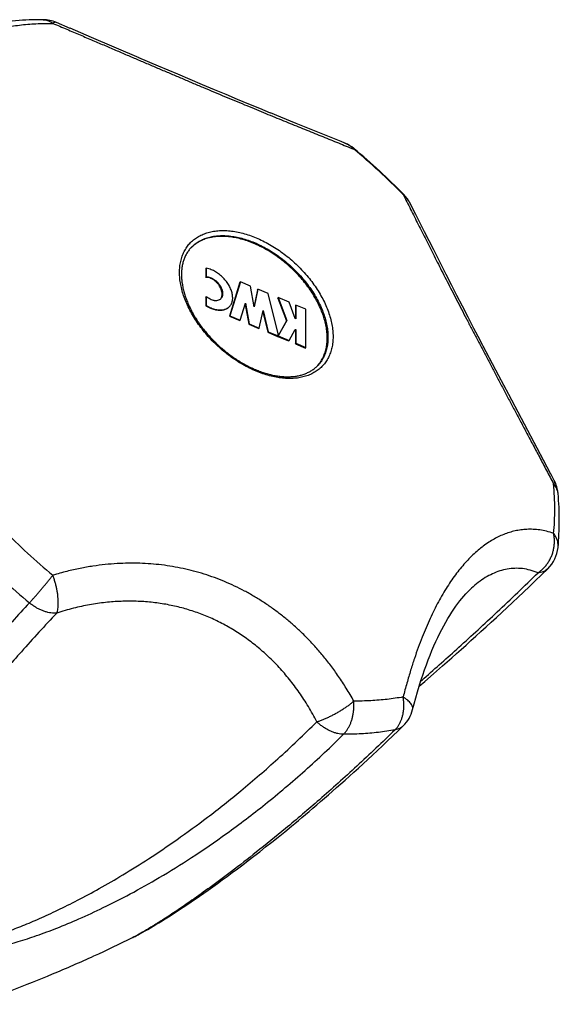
# Model space of a CAD drawing. Header units: millimetres. Extents: x 121 to 953, y -287 to 423.
# Tile 22 of 24: x 670 to 701, y 144 to 201. Entities that reach past the tile are written whole.
import ezdxf

# ---------------------------------------------------------------- set-up
doc = ezdxf.new("R2010")
doc.units = ezdxf.units.MM
doc.header["$LTSCALE"] = 30.734
doc.layers.get('0').update_dxf_attribs({"linetype": 'CONTINUOUS'})

msp = doc.modelspace()

# ---------------------------------------------------------------- linework, layer by layer
at = {"color": 7, "linetype": 'CONTINUOUS'}
for p, q in [((672.472, 200.121), (671.668, 200.462)), ((673.698, 199.599), (672.469, 200.122)), ((676.45, 198.422), (673.695, 199.6)), ((677.584, 197.938), (676.448, 198.423)), ((678.689, 197.468), (677.582, 197.939)), ((679.409, 197.163), (678.687, 197.469)), ((680.117, 196.865), (679.407, 197.164)), ((680.81, 196.574), (680.115, 196.866)), ((681.489, 196.29), (680.808, 196.575)), ((682.154, 196.013), (681.487, 196.291)), ((682.804, 195.744), (682.152, 196.014)), ((683.439, 195.483), (682.802, 195.745)), ((684.058, 195.229), (683.437, 195.484)), ((684.66, 194.984), (684.056, 195.23)), ((685.532, 194.63), (684.659, 194.984)), ((688.142, 193.576), (685.53, 194.631)), ((688.359, 193.487), (688.14, 193.576)), ((688.896, 193.161), (688.879, 193.176)), ((691.764, 190.524), (691.748, 190.54)), ((692.461, 189.356), (692.119, 190.03)), ((692.958, 188.37), (692.46, 189.358)), ((693.492, 187.313), (692.958, 188.371)), ((693.917, 186.475), (693.491, 187.314)), ((680.31, 186.238), (680.337, 186.266)), ((680.31, 186.238), (680.31, 185.728)), ((680.337, 186.266), (680.337, 185.757)), ((694.212, 185.895), (693.916, 186.476)), ((680.31, 185.728), (680.337, 185.757)), ((694.516, 185.301), (694.211, 185.897)), ((682.284, 185.444), (681.675, 183.484)), ((682.31, 185.473), (681.701, 183.513)), ((682.284, 185.444), (682.31, 185.473)), ((682.893, 185.229), (682.31, 185.473)), ((683.112, 184.031), (682.893, 185.229)), ((683.304, 185.018), (683.102, 184.081)), ((683.33, 185.047), (683.112, 184.031)), ((683.304, 185.018), (683.33, 185.047)), ((683.913, 184.803), (683.33, 185.047)), ((694.829, 184.691), (694.515, 185.302)), ((680.31, 184.595), (680.337, 184.624)), ((680.31, 184.595), (680.31, 184.086)), ((680.337, 184.624), (680.337, 184.114)), ((684.492, 182.458), (683.913, 184.803)), ((684.469, 184.531), (684.496, 184.559)), ((684.469, 184.531), (684.98, 183.21)), ((685.124, 184.297), (684.496, 184.559)), ((684.496, 184.559), (685.006, 183.239)), ((695.151, 184.066), (694.828, 184.692)), ((680.31, 184.086), (680.337, 184.114)), ((682.3, 183.263), (682.603, 184.236)), ((682.583, 184.172), (682.794, 183.017)), ((682.603, 184.236), (682.82, 183.045)), ((683.403, 182.802), (683.62, 183.811)), ((683.62, 183.811), (683.923, 182.585)), ((685.488, 183.354), (685.124, 184.297)), ((685.49, 184.104), (685.516, 184.133)), ((685.49, 184.104), (685.49, 183.354)), ((686.099, 183.89), (685.516, 184.133)), ((685.516, 184.133), (685.516, 183.342)), ((686.099, 181.675), (686.099, 183.89)), ((695.482, 183.428), (695.15, 184.068)), ((681.675, 183.484), (681.701, 183.513)), ((681.675, 183.484), (682.274, 183.234)), ((681.701, 183.513), (682.3, 183.263)), ((682.274, 183.234), (682.3, 183.263)), ((683.605, 183.739), (683.896, 182.556)), ((685.006, 183.239), (684.496, 182.345)), ((684.98, 183.21), (685.006, 183.239)), ((685.516, 183.342), (685.488, 183.354)), ((695.822, 182.776), (695.481, 183.43)), ((682.794, 183.017), (682.82, 183.045)), ((682.794, 183.017), (683.377, 182.773)), ((682.82, 183.045), (683.403, 182.802)), ((683.377, 182.773), (683.403, 182.802)), ((684.98, 183.21), (684.492, 182.355)), ((685.124, 182.083), (685.488, 182.721)), ((685.47, 182.689), (685.49, 182.681)), ((685.488, 182.721), (685.516, 182.71)), ((685.49, 182.681), (685.516, 182.71)), ((685.49, 182.681), (685.49, 181.89)), ((685.516, 182.71), (685.516, 181.919)), ((696.17, 182.11), (695.821, 182.778)), ((683.896, 182.556), (683.923, 182.585)), ((683.896, 182.556), (684.465, 182.318)), ((683.923, 182.585), (684.492, 182.347)), ((684.465, 182.318), (684.492, 182.347)), ((684.469, 182.316), (684.496, 182.345)), ((684.469, 182.316), (685.097, 182.054)), ((684.492, 182.347), (684.492, 182.458)), ((684.496, 182.345), (685.124, 182.083)), ((685.097, 182.054), (685.124, 182.083)), ((696.526, 181.43), (696.169, 182.112)), ((685.49, 181.89), (685.516, 181.919)), ((685.49, 181.89), (686.073, 181.647)), ((685.516, 181.919), (686.099, 181.675)), ((686.073, 181.647), (686.099, 181.675)), ((696.89, 180.738), (696.525, 181.433)), ((697.263, 180.034), (696.889, 180.741)), ((697.834, 178.954), (697.261, 180.036)), ((699.849, 175.161), (697.833, 178.957)), ((700.268, 174.367), (699.847, 175.163)), ((700.463, 173.995), (700.267, 174.369)), ((700.072, 168.873), (700.089, 168.89)), ((694.001, 163.275), (694.536, 163.746)), ((692.97, 162.376), (693.48, 162.819)), ((693.48, 162.819), (694.001, 163.275)), ((692.653, 162.103), (692.97, 162.376)), ((691.728, 159.811), (691.731, 159.814)), ((684.496, 153.389), (684.874, 153.695)), ((684.874, 153.695), (685.263, 154.013)), ((683.774, 152.814), (684.13, 153.096)), ((684.13, 153.096), (684.496, 153.389)), ((683.091, 152.281), (683.428, 152.542)), ((683.428, 152.542), (683.774, 152.814)), ((682.447, 151.788), (682.764, 152.03)), ((682.764, 152.03), (683.091, 152.281)), ((681.837, 151.331), (682.137, 151.555)), ((682.137, 151.555), (682.447, 151.788)), ((680.981, 150.705), (681.259, 150.906)), ((681.259, 150.906), (681.544, 151.115)), ((681.544, 151.115), (681.837, 151.331)), ((680.19, 150.143), (680.447, 150.324)), ((680.447, 150.324), (680.711, 150.511)), ((680.711, 150.511), (680.981, 150.705)), ((679.456, 149.637), (679.695, 149.8)), ((679.695, 149.8), (679.939, 149.968)), ((679.939, 149.968), (680.19, 150.143)), ((678.566, 149.045), (678.779, 149.184)), ((678.779, 149.184), (678.998, 149.329)), ((678.998, 149.329), (679.224, 149.48)), ((679.224, 149.48), (679.456, 149.637)), ((677.602, 148.436), (677.781, 148.546)), ((677.781, 148.546), (677.967, 148.663)), ((677.967, 148.663), (678.16, 148.784)), ((678.16, 148.784), (678.36, 148.912)), ((678.36, 148.912), (678.566, 149.045)), ((676.667, 147.89), (676.807, 147.968)), ((676.807, 147.968), (676.953, 148.051)), ((676.953, 148.051), (677.105, 148.139)), ((677.105, 148.139), (677.264, 148.233)), ((677.264, 148.233), (677.429, 148.332)), ((677.429, 148.332), (677.602, 148.436)), ((676.073, 147.577), (676.101, 147.591)), ((676.073, 147.577), (676.076, 147.578))]:
    msp.add_line(p, q, dxfattribs=at)
for points in [[(694.536, 163.746), (694.808, 163.987), (695.083, 164.232), (695.363, 164.482), (695.647, 164.737), (695.934, 164.996), (696.226, 165.26), (696.521, 165.529), (696.821, 165.803), (697.124, 166.081), (697.43, 166.364), (697.739, 166.652), (698.053, 166.944), (698.369, 167.242), (698.692, 167.547), (699.024, 167.863), (699.368, 168.192), (699.728, 168.54), (700.089, 168.89)], [(692.275, 160.752), (692.362, 161.085), (692.458, 161.435), (692.555, 161.776), (692.655, 162.108), (692.756, 162.43), (692.858, 162.744), (692.963, 163.048), (693.068, 163.343), (693.175, 163.629), (693.283, 163.906), (693.393, 164.175), (693.503, 164.434), (693.615, 164.685), (693.728, 164.927), (693.841, 165.161), (693.955, 165.386), (694.07, 165.602), (694.185, 165.809), (694.301, 166.008), (694.417, 166.199), (694.533, 166.382), (694.649, 166.556), (694.766, 166.722), (694.882, 166.881), (694.999, 167.032), (695.116, 167.175), (695.232, 167.311), (695.348, 167.439), (695.464, 167.559), (695.497, 167.593)], [(692.275, 160.752), (692.361, 161.082), (692.457, 161.433), (692.555, 161.774), (692.653, 162.103)], [(685.263, 154.013), (685.462, 154.178), (685.665, 154.346), (685.87, 154.517), (686.079, 154.692), (686.291, 154.871), (686.507, 155.054), (686.726, 155.241), (686.949, 155.433), (687.176, 155.629), (687.407, 155.829), (687.641, 156.034), (687.88, 156.244), (688.123, 156.459), (688.371, 156.68), (688.623, 156.906), (688.879, 157.137), (689.141, 157.375), (689.408, 157.619), (689.68, 157.87), (689.957, 158.127), (690.24, 158.391), (690.529, 158.663), (690.824, 158.942), (691.125, 159.229), (691.432, 159.525), (691.731, 159.814)], [(676.101, 147.591), (676.159, 147.62), (676.218, 147.65), (676.279, 147.681), (676.34, 147.713), (676.403, 147.746), (676.467, 147.78), (676.532, 147.816), (676.667, 147.89)]]:
    msp.add_lwpolyline(points, dxfattribs=at)
for centre, radius, start, end in [((670.89, 198.619), 2, 67.0953, 89.6332), ((687.602, 191.636), 2, 50.3298, 67.755), ((664.275, 163.512), 38.539, 44.5333, 50.2937), ((690.337, 189.122), 2, 27.0196, 44.4959), ((680.851, 186.053), 1.967, 135.6689, 136.6821), ((680.929, 184.728), 0.342, 304.5357, 317.4525), ((685.318, 181.952), 1.968, 318.2886, 319.2268), ((698.693, 173.064), 2, 5.1441, 27.738), ((698.693, 170.322), 2, 314.2568, 354.4405), ((698.694, 170.322), 1.999, 314.2567, 315.9624), ((690.337, 161.248), 2, 314.1758, 345.6387)]:
    msp.add_arc(centre, radius, start, end, dxfattribs=at)
at = {"color": 9, "linetype": 'CONTINUOUS'}
for centre, radius, start, end in [((687.725, 192.024), 1.6, 44.0398, 44.935), ((664.58, 163.844), 38.056, 44.4985, 50.3277), ((690.711, 189.276), 1.602, 49.8699, 50.7836), ((684.355, 172.324), 16.14, 0.0362, 5.2124), ((686.131, 172.316), 14.364, 354.4788, 0.0734), ((695.761, 197.81), 38.056, 224.4985, 230.3277), ((695.467, 197.49), 39.715, 224.497, 230.3293)]:
    msp.add_arc(centre, radius, start, end, dxfattribs=at)
at = {"color": 7, "linetype": 'CONTINUOUS'}
for points, knots in [([(670.903, 200.619), (670.635, 200.621), (670.105, 200.613), (669.318, 200.566), (668.55, 200.483), (668.045, 200.404), (667.796, 200.359)], [0, 0, 0, 0, 0.257019, 0.509353, 0.756993, 1, 1, 1, 1]), ([(687.336, 182.226), (687.336, 182.335), (687.324, 182.559), (687.275, 182.899), (687.194, 183.247), (687.082, 183.601), (686.94, 183.957), (686.769, 184.314), (686.569, 184.669), (686.343, 185.018), (686.093, 185.36), (685.82, 185.691), (685.526, 186.01), (685.213, 186.313), (684.885, 186.599), (684.542, 186.865), (684.189, 187.109), (683.828, 187.33), (683.46, 187.526), (683.09, 187.695), (682.72, 187.836), (682.352, 187.948), (681.99, 188.03), (681.637, 188.082), (681.294, 188.103), (680.964, 188.092), (680.65, 188.05), (680.355, 187.978), (680.08, 187.874), (679.827, 187.741), (679.616, 187.591), (679.494, 187.479), (679.444, 187.428)], [0, 0, 0, 0, 0.029507, 0.060275, 0.092313, 0.12559, 0.160044, 0.195586, 0.232102, 0.269459, 0.307507, 0.346086, 0.385024, 0.424144, 0.463266, 0.502209, 0.540798, 0.57886, 0.616234, 0.652771, 0.688336, 0.722816, 0.75612, 0.788185, 0.818982, 0.848517, 0.876839, 0.904042, 0.930268, 0.955709, 0.980597, 1, 1, 1, 1]), ([(679.443, 187.428), (679.421, 187.404), (679.353, 187.326), (679.249, 187.185), (679.143, 186.998), (679.056, 186.799), (678.988, 186.588), (678.94, 186.366), (678.912, 186.133), (678.906, 185.975), (678.906, 185.894)], [0, 0, 0, 0, 0.059527, 0.186716, 0.315071, 0.445281, 0.578167, 0.714549, 0.854935, 1, 1, 1, 1]), ([(681.694, 184.058), (681.703, 184.069), (681.732, 184.103), (681.794, 184.193), (681.853, 184.348), (681.875, 184.557), (681.849, 184.785), (681.777, 185.022), (681.662, 185.26), (681.508, 185.491), (681.321, 185.706), (681.108, 185.897), (680.876, 186.056), (680.621, 186.187), (680.436, 186.246), (680.337, 186.266)], [0, 0, 0, 0, 0.013899, 0.04489, 0.109131, 0.178633, 0.254782, 0.337684, 0.426576, 0.519942, 0.615881, 0.712231, 0.8068, 0.897572, 1, 1, 1, 1]), ([(678.906, 185.894), (678.906, 185.811), (678.912, 185.641), (678.942, 185.384), (678.99, 185.121), (679.057, 184.852), (679.143, 184.58), (679.247, 184.304), (679.369, 184.027), (679.509, 183.75), (679.666, 183.474), (679.839, 183.201), (680.027, 182.931), (680.231, 182.667), (680.447, 182.409), (680.677, 182.158), (680.918, 181.916), (681.169, 181.685), (681.43, 181.464), (681.698, 181.256), (681.974, 181.06), (682.254, 180.879), (682.539, 180.713), (682.826, 180.563), (683.115, 180.428), (683.403, 180.311), (683.69, 180.211), (683.974, 180.129), (684.254, 180.065), (684.528, 180.02), (684.796, 179.993), (685.056, 179.984), (685.307, 179.994), (685.548, 180.023), (685.778, 180.07), (685.997, 180.136), (686.203, 180.22), (686.395, 180.323), (686.573, 180.444), (686.709, 180.561), (686.785, 180.638), (686.81, 180.666)], [0, 0, 0, 0, 0.022357, 0.045517, 0.069466, 0.094227, 0.119796, 0.146137, 0.173236, 0.201004, 0.229415, 0.258382, 0.28784, 0.317707, 0.347893, 0.378319, 0.408886, 0.439506, 0.470089, 0.500538, 0.530764, 0.560682, 0.590196, 0.619246, 0.647731, 0.675605, 0.70279, 0.72924, 0.754923, 0.779785, 0.803855, 0.827088, 0.84954, 0.871227, 0.892216, 0.912593, 0.932436, 0.95188, 0.97101, 0.98997, 1, 1, 1, 1]), ([(681.197, 184.524), (681.201, 184.531), (681.223, 184.569), (681.25, 184.65), (681.262, 184.769), (681.248, 184.898), (681.211, 185.032), (681.149, 185.167), (681.068, 185.296), (680.969, 185.415), (680.856, 185.521), (680.734, 185.608), (680.607, 185.675), (680.479, 185.717), (680.379, 185.73), (680.324, 185.729), (680.31, 185.728)], [0, 0, 0, 0, 0.013292, 0.076808, 0.145632, 0.220545, 0.301266, 0.386834, 0.475704, 0.566052, 0.655902, 0.743318, 0.826618, 0.904489, 0.976321, 1, 1, 1, 1]), ([(680.337, 185.757), (680.35, 185.758), (680.405, 185.759), (680.505, 185.745), (680.633, 185.703), (680.76, 185.637), (680.883, 185.55), (680.995, 185.444), (681.094, 185.325), (681.176, 185.195), (681.237, 185.061), (681.275, 184.927), (681.289, 184.798), (681.277, 184.678), (681.241, 184.576), (681.202, 184.519), (681.181, 184.496)], [0, 0, 0, 0, 0.022751, 0.091768, 0.166586, 0.246622, 0.330612, 0.41694, 0.503747, 0.589134, 0.671349, 0.748906, 0.820883, 0.887009, 0.948035, 1, 1, 1, 1]), ([(681.123, 184.446), (681.113, 184.439), (681.072, 184.414), (680.991, 184.385), (680.897, 184.376), (680.818, 184.382), (680.733, 184.398), (680.624, 184.433), (680.497, 184.5), (680.402, 184.567), (680.35, 184.612), (680.337, 184.624)], [0, 0, 0, 0, 0.041324, 0.164306, 0.296328, 0.366753, 0.440239, 0.596047, 0.762719, 0.937625, 1, 1, 1, 1]), ([(681.668, 184.03), (681.656, 184.017), (681.623, 183.984), (681.561, 183.935), (681.449, 183.872), (681.286, 183.822), (681.069, 183.811), (680.836, 183.848), (680.576, 183.935), (680.403, 184.027), (680.31, 184.086)], [0, 0, 0, 0, 0.034238, 0.097083, 0.161099, 0.295338, 0.441608, 0.601782, 0.775279, 1, 1, 1, 1]), ([(680.337, 184.114), (680.429, 184.055), (680.602, 183.963), (680.862, 183.876), (681.095, 183.84), (681.312, 183.851), (681.475, 183.9), (681.587, 183.964), (681.649, 184.012), (681.683, 184.046), (681.694, 184.058)], [0, 0, 0, 0, 0.224721, 0.398218, 0.558392, 0.704662, 0.838901, 0.902917, 0.965762, 1, 1, 1, 1]), ([(686.809, 180.666), (686.855, 180.719), (686.954, 180.848), (687.086, 181.07), (687.198, 181.332), (687.278, 181.614), (687.326, 181.914), (687.336, 182.121), (687.336, 182.226)], [0, 0, 0, 0, 0.124984, 0.289917, 0.458479, 0.632222, 0.812411, 1, 1, 1, 1]), ([(700.684, 170.128), (700.708, 170.38), (700.745, 170.889), (700.763, 171.662), (700.745, 172.449), (700.709, 172.978), (700.685, 173.244)], [0, 0, 0, 0, 0.242988, 0.490642, 0.742992, 1, 1, 1, 1]), ([(666.828, 143.722), (667.592, 143.984), (669.141, 144.543), (671.482, 145.474), (673.805, 146.487), (675.336, 147.213), (676.073, 147.577)], [0, 0, 0, 0, 0.241683, 0.492761, 0.754034, 1, 1, 1, 1])]:
    msp.add_open_spline(points, degree=3, knots=knots, dxfattribs=at)
at = {"color": 9, "linetype": 'CONTINUOUS'}
for points, knots in [([(668.617, 200.173), (668.922, 200.228), (669.544, 200.32), (670.495, 200.398), (671.14, 200.412), (671.466, 200.41)], [0, 0, 0, 0, 0.32474, 0.657969, 1, 1, 1, 1]), ([(670.903, 200.619), (670.924, 200.619), (670.989, 200.616), (671.098, 200.598), (671.226, 200.556), (671.351, 200.493), (671.429, 200.44), (671.466, 200.41)], [0, 0, 0, 0, 0.105396, 0.319646, 0.538509, 0.764617, 1, 1, 1, 1]), ([(671.668, 200.462), (671.664, 200.463), (671.643, 200.471), (671.597, 200.473), (671.532, 200.451), (671.489, 200.426), (671.466, 200.41)], [0, 0, 0, 0, 0.058474, 0.313217, 0.619598, 1, 1, 1, 1]), ([(671.466, 200.41), (671.737, 200.296), (672.264, 200.073), (673.037, 199.744), (673.776, 199.428), (674.486, 199.125), (675.171, 198.832), (675.837, 198.547), (676.487, 198.269), (677.126, 197.996), (677.756, 197.727), (678.379, 197.462), (678.995, 197.201), (679.606, 196.942), (680.211, 196.687), (680.809, 196.436), (681.398, 196.189), (681.977, 195.948), (682.544, 195.712), (683.099, 195.483), (683.639, 195.26), (684.166, 195.044), (684.679, 194.834), (685.179, 194.631), (685.668, 194.432), (686.146, 194.239), (686.615, 194.05), (687.077, 193.863), (687.534, 193.679), (687.986, 193.497), (688.433, 193.316), (688.728, 193.196), (688.875, 193.136)], [0, 0, 0, 0, 0.046628, 0.091095, 0.133605, 0.174418, 0.213828, 0.25211, 0.289524, 0.326296, 0.362551, 0.398402, 0.433896, 0.46906, 0.503871, 0.53826, 0.572147, 0.605432, 0.638015, 0.669833, 0.700829, 0.730995, 0.760359, 0.788957, 0.816865, 0.844153, 0.870937, 0.897328, 0.92341, 0.949237, 0.974796, 1, 1, 1, 1]), ([(688.359, 193.487), (688.376, 193.48), (688.451, 193.448), (688.58, 193.379), (688.729, 193.273), (688.818, 193.193), (688.857, 193.154)], [0, 0, 0, 0, 0.092228, 0.406576, 0.722578, 1, 1, 1, 1]), ([(688.878, 193.175), (688.88, 193.173), (688.885, 193.157), (688.878, 193.145), (688.875, 193.136)], [0, 0, 0, 0, 0.273583, 1, 1, 1, 1]), ([(691.763, 190.523), (691.761, 190.525), (691.745, 190.529), (691.733, 190.521), (691.724, 190.517)], [0, 0, 0, 0, 0.276453, 1, 1, 1, 1]), ([(691.724, 190.517), (691.797, 190.375), (691.942, 190.089), (692.159, 189.659), (692.378, 189.225), (692.599, 188.786), (692.823, 188.342), (693.05, 187.891), (693.283, 187.432), (693.521, 186.963), (693.765, 186.482), (694.016, 185.989), (694.275, 185.483), (694.542, 184.964), (694.817, 184.432), (695.099, 183.887), (695.388, 183.331), (695.682, 182.765), (695.982, 182.192), (696.287, 181.611), (696.596, 181.025), (696.908, 180.433), (697.224, 179.835), (697.544, 179.231), (697.87, 178.618), (698.201, 177.993), (698.541, 177.355), (698.89, 176.697), (699.251, 176.017), (699.628, 175.308), (700.022, 174.562), (700.291, 174.053), (700.429, 173.791)], [0, 0, 0, 0, 0.025408, 0.050981, 0.076737, 0.102741, 0.129072, 0.155826, 0.183091, 0.210968, 0.239533, 0.268864, 0.298998, 0.329967, 0.361748, 0.3943, 0.427553, 0.461409, 0.495775, 0.530565, 0.565711, 0.601198, 0.63703, 0.673278, 0.710038, 0.747465, 0.785744, 0.825117, 0.865863, 0.908316, 0.952881, 1, 1, 1, 1]), ([(692.119, 190.031), (692.11, 190.048), (692.071, 190.12), (691.992, 190.243), (691.874, 190.383), (691.787, 190.465), (691.744, 190.501)], [0, 0, 0, 0, 0.095005, 0.408699, 0.724045, 1, 1, 1, 1]), ([(678.793, 186.016), (678.793, 186.126), (678.803, 186.341), (678.853, 186.654), (678.937, 186.949), (679.054, 187.223), (679.202, 187.473), (679.382, 187.699), (679.592, 187.897), (679.829, 188.066), (680.093, 188.205), (680.38, 188.312), (680.689, 188.388), (681.016, 188.432), (681.36, 188.443), (681.719, 188.421), (682.088, 188.367), (682.466, 188.282), (682.85, 188.165), (683.236, 188.017), (683.623, 187.841), (684.006, 187.637), (684.384, 187.406), (684.753, 187.151), (685.11, 186.873), (685.453, 186.574), (685.78, 186.257), (686.086, 185.925), (686.372, 185.579), (686.633, 185.222), (686.869, 184.857), (687.077, 184.487), (687.256, 184.115), (687.405, 183.742), (687.522, 183.373), (687.606, 183.01), (687.658, 182.655), (687.67, 182.421), (687.67, 182.306)], [0, 0, 0, 0, 0.024353, 0.047747, 0.070305, 0.09219, 0.113604, 0.134777, 0.155952, 0.177373, 0.199271, 0.221846, 0.245261, 0.269639, 0.295061, 0.321569, 0.349169, 0.377836, 0.407514, 0.438127, 0.469575, 0.501745, 0.534507, 0.567722, 0.601243, 0.634917, 0.668589, 0.702105, 0.735312, 0.768062, 0.800217, 0.831648, 0.862241, 0.891898, 0.920542, 0.948119, 0.974603, 1, 1, 1, 1]), ([(679.443, 187.428), (679.444, 187.429), (679.506, 187.497), (679.641, 187.624), (679.869, 187.786), (680.121, 187.919), (680.396, 188.023), (680.691, 188.095), (681.005, 188.137), (681.335, 188.148), (681.678, 188.127), (682.032, 188.075), (682.394, 187.993), (682.761, 187.881), (683.131, 187.74), (683.502, 187.571), (683.869, 187.375), (684.23, 187.154), (684.584, 186.91), (684.926, 186.644), (685.255, 186.358), (685.567, 186.055), (685.861, 185.736), (686.134, 185.405), (686.385, 185.063), (686.61, 184.714), (686.81, 184.359), (686.981, 184.002), (687.124, 183.646), (687.236, 183.292), (687.317, 182.944), (687.366, 182.604), (687.377, 182.38), (687.377, 182.271)], [0, 0, 0, 0, 0.000272, 0.024738, 0.04949, 0.074792, 0.100876, 0.127932, 0.156099, 0.185473, 0.216102, 0.247993, 0.281116, 0.315408, 0.350779, 0.387116, 0.424287, 0.462142, 0.500521, 0.539253, 0.578161, 0.617068, 0.655794, 0.694163, 0.732005, 0.769158, 0.805475, 0.840823, 0.875091, 0.908187, 0.940051, 0.970653, 1, 1, 1, 1]), ([(687.67, 182.306), (687.67, 182.197), (687.659, 181.981), (687.609, 181.668), (687.526, 181.373), (687.409, 181.099), (687.26, 180.849), (687.08, 180.624), (686.87, 180.426), (686.633, 180.257), (686.37, 180.118), (686.082, 180.01), (685.774, 179.934), (685.446, 179.89), (685.102, 179.879), (684.744, 179.901), (684.374, 179.955), (683.996, 180.041), (683.613, 180.157), (683.226, 180.305), (682.84, 180.481), (682.456, 180.686), (682.078, 180.916), (681.71, 181.172), (681.352, 181.45), (681.009, 181.748), (680.683, 182.065), (680.376, 182.397), (680.091, 182.743), (679.829, 183.1), (679.593, 183.465), (679.385, 183.835), (679.206, 184.208), (679.057, 184.58), (678.94, 184.949), (678.856, 185.313), (678.805, 185.667), (678.793, 185.901), (678.793, 186.016)], [0, 0, 0, 0, 0.024353, 0.047747, 0.070305, 0.09219, 0.113604, 0.134777, 0.155952, 0.177373, 0.199271, 0.221846, 0.245261, 0.269639, 0.295061, 0.321569, 0.349169, 0.377836, 0.407514, 0.438127, 0.469575, 0.501745, 0.534507, 0.567722, 0.601243, 0.634917, 0.668589, 0.702105, 0.735312, 0.768062, 0.800217, 0.831648, 0.862241, 0.891898, 0.920542, 0.948119, 0.974603, 1, 1, 1, 1]), ([(687.377, 182.271), (687.377, 182.166), (687.367, 181.959), (687.319, 181.659), (687.239, 181.377), (687.127, 181.115), (686.985, 180.876), (686.871, 180.732), (686.81, 180.666)], [0, 0, 0, 0, 0.181024, 0.354907, 0.522569, 0.685232, 0.844392, 1, 1, 1, 1]), ([(700.463, 173.995), (700.465, 173.991), (700.475, 173.971), (700.48, 173.925), (700.464, 173.859), (700.442, 173.814), (700.429, 173.791)], [0, 0, 0, 0, 0.059372, 0.313342, 0.619441, 1, 1, 1, 1]), ([(700.685, 173.244), (700.683, 173.266), (700.675, 173.331), (700.647, 173.439), (700.594, 173.563), (700.521, 173.682), (700.461, 173.755), (700.429, 173.791)], [0, 0, 0, 0, 0.107867, 0.321519, 0.539786, 0.765277, 1, 1, 1, 1]), ([(700.429, 170.934), (700.293, 170.981), (700.026, 171.061), (699.63, 171.137), (699.252, 171.173), (698.889, 171.174), (698.538, 171.143), (698.198, 171.082), (697.865, 170.994), (697.539, 170.878), (697.218, 170.736), (696.902, 170.567), (696.589, 170.37), (696.28, 170.147), (695.975, 169.896), (695.675, 169.618), (695.38, 169.313), (695.091, 168.983), (694.809, 168.627), (694.535, 168.248), (694.268, 167.846), (694.009, 167.421), (693.758, 166.973), (693.513, 166.501), (693.275, 166.004), (693.043, 165.479), (692.815, 164.922), (692.591, 164.33), (692.37, 163.696), (692.151, 163.012), (691.932, 162.269), (691.793, 161.752), (691.724, 161.482)], [0, 0, 0, 0, 0.030087, 0.057955, 0.08419, 0.109285, 0.133641, 0.157595, 0.181444, 0.205436, 0.2298, 0.254721, 0.280371, 0.306873, 0.334328, 0.362796, 0.3923, 0.422847, 0.454421, 0.487004, 0.520603, 0.555233, 0.590965, 0.627899, 0.666199, 0.706076, 0.747812, 0.791754, 0.838341, 0.888109, 0.941729, 1, 1, 1, 1]), ([(699.525, 168.656), (699.583, 168.695), (699.696, 168.78), (699.852, 168.925), (699.994, 169.087), (700.121, 169.263), (700.23, 169.453), (700.321, 169.653), (700.392, 169.861), (700.443, 170.075), (700.472, 170.292), (700.48, 170.509), (700.467, 170.724), (700.444, 170.865), (700.429, 170.934)], [0, 0, 0, 0, 0.080903, 0.162843, 0.24574, 0.329432, 0.413689, 0.498258, 0.582923, 0.667464, 0.751649, 0.835259, 0.918096, 1, 1, 1, 1]), ([(700.684, 170.128), (700.687, 170.164), (700.691, 170.248), (700.68, 170.381), (700.647, 170.525), (700.594, 170.666), (700.521, 170.804), (700.461, 170.892), (700.429, 170.934)], [0, 0, 0, 0, 0.123797, 0.290594, 0.460306, 0.634412, 0.814055, 1, 1, 1, 1]), ([(688.875, 161.244), (688.734, 161.496), (688.449, 161.979), (688.001, 162.664), (687.547, 163.292), (687.089, 163.871), (686.626, 164.407), (686.156, 164.906), (685.678, 165.372), (685.189, 165.809), (684.688, 166.219), (684.175, 166.604), (683.647, 166.964), (683.106, 167.299), (682.551, 167.61), (681.983, 167.894), (681.404, 168.152), (680.814, 168.383), (680.216, 168.586), (679.61, 168.76), (678.999, 168.907), (678.381, 169.025), (677.758, 169.115), (677.127, 169.178), (676.488, 169.212), (675.837, 169.218), (675.171, 169.194), (674.485, 169.138), (673.774, 169.048), (673.034, 168.918), (672.259, 168.744), (671.735, 168.599), (671.466, 168.518)], [0, 0, 0, 0, 0.042233, 0.082012, 0.119662, 0.155524, 0.18995, 0.223257, 0.255736, 0.287641, 0.319138, 0.350382, 0.38147, 0.412488, 0.443478, 0.474441, 0.505375, 0.536252, 0.567045, 0.597755, 0.628388, 0.658992, 0.689658, 0.720488, 0.751644, 0.783293, 0.815692, 0.849135, 0.883937, 0.920453, 0.959029, 1, 1, 1, 1]), ([(670.113, 166.921), (670.149, 166.96), (670.224, 167.041), (670.337, 167.168), (670.457, 167.303), (670.581, 167.445), (670.708, 167.594), (670.838, 167.746), (670.967, 167.901), (671.096, 168.058), (671.223, 168.213), (671.346, 168.367), (671.427, 168.468), (671.466, 168.518)], [0, 0, 0, 0, 0.075817, 0.157387, 0.243905, 0.334481, 0.428149, 0.523935, 0.620851, 0.717903, 0.814114, 0.908483, 1, 1, 1, 1]), ([(671.693, 166.334), (671.708, 166.372), (671.735, 166.454), (671.762, 166.589), (671.778, 166.74), (671.784, 166.906), (671.78, 167.086), (671.764, 167.276), (671.739, 167.476), (671.703, 167.681), (671.657, 167.891), (671.603, 168.102), (671.539, 168.312), (671.492, 168.45), (671.466, 168.518)], [0, 0, 0, 0, 0.054362, 0.115676, 0.18387, 0.258589, 0.339253, 0.425127, 0.515413, 0.609231, 0.705621, 0.803571, 0.902044, 1, 1, 1, 1]), ([(692.745, 162.394), (692.808, 162.45), (693.546, 163.099), (695.029, 164.422), (697.231, 166.448), (698.745, 167.894), (699.525, 168.656)], [0, 0, 0, 0, 0.027555, 0.31948, 0.645727, 1, 1, 1, 1]), ([(699.525, 168.656), (699.379, 168.718), (699.084, 168.82), (698.632, 168.908), (698.185, 168.927), (697.743, 168.882), (697.31, 168.774), (696.884, 168.606), (696.467, 168.381), (696.06, 168.099), (695.739, 167.828), (695.555, 167.651), (695.497, 167.593)], [0, 0, 0, 0, 0.10734, 0.209922, 0.309725, 0.408649, 0.50845, 0.610687, 0.716708, 0.827653, 0.944482, 1, 1, 1, 1]), ([(700.089, 168.89), (700.073, 168.874), (700.023, 168.83), (699.93, 168.767), (699.806, 168.71), (699.67, 168.672), (699.574, 168.659), (699.525, 168.656)], [0, 0, 0, 0, 0.108449, 0.31986, 0.536932, 0.762828, 1, 1, 1, 1]), ([(670.114, 166.921), (669.437, 166.199), (668.134, 164.774), (666.333, 162.67), (664.784, 160.722), (663.514, 158.986), (662.5, 157.465), (661.696, 156.125), (661.069, 154.94), (660.59, 153.891), (660.235, 152.959), (659.986, 152.132), (659.828, 151.399), (659.745, 150.75), (659.727, 150.178), (659.761, 149.675), (659.838, 149.234), (659.95, 148.85), (660.088, 148.515), (660.248, 148.223), (660.423, 147.968), (660.613, 147.745), (660.814, 147.547), (661.026, 147.373), (661.249, 147.219), (661.483, 147.081), (661.729, 146.959), (661.99, 146.85), (662.266, 146.754), (662.562, 146.671), (662.881, 146.6), (663.226, 146.542), (663.602, 146.499), (664.014, 146.471), (664.47, 146.462), (664.976, 146.475), (665.542, 146.516), (666.173, 146.588), (666.878, 146.7), (667.663, 146.858), (668.535, 147.071), (669.5, 147.348), (670.566, 147.698), (671.739, 148.135), (673.029, 148.672), (674.444, 149.326), (675.997, 150.119), (677.7, 151.078), (679.567, 152.236), (681.615, 153.639), (683.815, 155.31), (686.078, 157.221), (687.555, 158.612), (688.279, 159.33)], [0, 0, 0, 0, 0.05449, 0.106376, 0.152527, 0.19156, 0.224796, 0.253204, 0.277591, 0.298596, 0.316743, 0.332463, 0.346114, 0.358009, 0.368423, 0.377598, 0.385739, 0.393028, 0.399621, 0.405667, 0.411304, 0.416642, 0.421779, 0.426789, 0.431746, 0.436704, 0.441732, 0.446889, 0.452238, 0.457856, 0.463818, 0.470203, 0.477116, 0.484659, 0.492974, 0.502213, 0.512553, 0.52417, 0.537223, 0.551871, 0.568279, 0.586635, 0.607149, 0.630047, 0.655588, 0.684086, 0.715934, 0.751605, 0.791705, 0.836939, 0.888301, 0.943809, 1, 1, 1, 1]), ([(671.693, 166.334), (671.638, 166.329), (671.525, 166.325), (671.352, 166.338), (671.174, 166.37), (670.993, 166.421), (670.811, 166.489), (670.63, 166.573), (670.452, 166.674), (670.278, 166.79), (670.167, 166.876), (670.113, 166.921)], [0, 0, 0, 0, 0.095864, 0.196098, 0.300699, 0.409485, 0.522115, 0.638101, 0.756829, 0.877602, 1, 1, 1, 1]), ([(686.734, 160.049), (686.58, 160.347), (686.258, 160.924), (685.727, 161.741), (685.161, 162.497), (684.563, 163.193), (683.934, 163.828), (683.277, 164.405), (682.593, 164.925), (681.884, 165.387), (681.151, 165.793), (680.395, 166.142), (679.616, 166.434), (678.816, 166.669), (677.994, 166.847), (677.152, 166.965), (676.288, 167.023), (675.405, 167.019), (674.501, 166.952), (673.579, 166.818), (672.637, 166.615), (672.009, 166.436), (671.693, 166.334)], [0, 0, 0, 0, 0.056379, 0.110868, 0.163652, 0.214928, 0.264901, 0.313775, 0.361757, 0.409051, 0.45586, 0.502392, 0.548855, 0.595462, 0.64243, 0.689974, 0.738315, 0.78768, 0.838302, 0.89041, 0.944237, 1, 1, 1, 1]), ([(671.693, 166.334), (671.001, 165.599), (669.721, 164.203), (667.982, 162.206), (666.528, 160.441), (665.323, 158.888), (664.323, 157.514), (663.496, 156.293), (662.814, 155.204), (662.257, 154.23), (661.808, 153.358), (661.451, 152.576), (661.176, 151.874), (660.971, 151.244), (660.828, 150.679), (660.739, 150.174), (660.698, 149.721), (660.698, 149.318), (660.735, 148.96), (660.802, 148.643), (660.897, 148.366), (661.013, 148.124), (661.145, 147.915), (661.29, 147.735), (661.445, 147.582), (661.607, 147.449), (661.778, 147.334), (661.957, 147.234), (662.147, 147.147), (662.35, 147.071), (662.568, 147.005), (662.807, 146.95), (663.07, 146.905), (663.363, 146.873), (663.691, 146.854), (664.061, 146.853), (664.474, 146.874), (664.935, 146.918), (665.446, 146.992), (666.01, 147.097), (666.629, 147.24), (667.309, 147.423), (668.054, 147.653), (668.867, 147.936), (669.756, 148.278), (670.726, 148.688), (671.784, 149.175), (672.938, 149.75), (674.197, 150.428), (675.569, 151.226), (677.067, 152.164), (678.702, 153.269), (680.488, 154.573), (682.445, 156.123), (684.565, 157.956), (685.998, 159.316), (686.734, 160.049)], [0, 0, 0, 0, 0.058286, 0.109277, 0.15279, 0.190252, 0.222663, 0.250824, 0.275362, 0.296792, 0.31554, 0.331965, 0.346373, 0.359026, 0.370154, 0.379963, 0.388632, 0.396326, 0.403193, 0.409368, 0.414966, 0.420086, 0.424809, 0.429212, 0.433369, 0.437371, 0.441294, 0.445212, 0.449205, 0.45334, 0.457695, 0.462368, 0.467457, 0.473081, 0.479374, 0.486443, 0.494381, 0.503261, 0.513156, 0.524149, 0.53634, 0.549841, 0.564777, 0.58129, 0.599543, 0.619723, 0.642043, 0.666749, 0.694129, 0.724524, 0.758343, 0.796078, 0.838364, 0.88598, 0.940065, 1, 1, 1, 1]), ([(686.734, 160.049), (686.793, 160.067), (686.912, 160.108), (687.094, 160.178), (687.281, 160.257), (687.473, 160.346), (687.666, 160.443), (687.859, 160.547), (688.048, 160.656), (688.232, 160.77), (688.409, 160.886), (688.576, 161.005), (688.731, 161.123), (688.828, 161.204), (688.875, 161.244)], [0, 0, 0, 0, 0.07434, 0.153387, 0.236349, 0.322324, 0.410328, 0.49934, 0.588379, 0.676461, 0.762601, 0.845836, 0.925252, 1, 1, 1, 1]), ([(688.28, 159.33), (688.318, 159.367), (688.391, 159.447), (688.489, 159.581), (688.578, 159.73), (688.658, 159.892), (688.726, 160.066), (688.783, 160.249), (688.827, 160.44), (688.859, 160.637), (688.878, 160.838), (688.884, 161.041), (688.88, 161.177), (688.875, 161.244)], [0, 0, 0, 0, 0.076883, 0.157377, 0.241447, 0.3289, 0.419397, 0.512535, 0.60785, 0.70482, 0.802908, 0.901516, 1, 1, 1, 1]), ([(691.724, 161.482), (691.419, 161.426), (690.798, 161.335), (689.846, 161.256), (689.201, 161.242), (688.875, 161.244)], [0, 0, 0, 0, 0.32474, 0.657968, 1, 1, 1, 1]), ([(691.254, 159.578), (691.292, 159.615), (691.364, 159.695), (691.46, 159.829), (691.544, 159.977), (691.616, 160.139), (691.675, 160.312), (691.72, 160.494), (691.75, 160.684), (691.766, 160.88), (691.768, 161.08), (691.755, 161.281), (691.736, 161.415), (691.724, 161.482)], [0, 0, 0, 0, 0.077876, 0.158623, 0.242401, 0.329212, 0.418904, 0.511252, 0.605948, 0.702617, 0.80085, 0.90016, 1, 1, 1, 1]), ([(692.275, 160.752), (692.281, 160.777), (692.287, 160.832), (692.273, 160.92), (692.234, 161.012), (692.173, 161.106), (692.09, 161.201), (691.986, 161.297), (691.863, 161.392), (691.773, 161.452), (691.724, 161.482)], [0, 0, 0, 0, 0.079674, 0.170607, 0.272015, 0.38702, 0.517217, 0.663082, 0.824303, 1, 1, 1, 1]), ([(688.28, 159.33), (688.224, 159.33), (688.11, 159.337), (687.937, 159.367), (687.76, 159.415), (687.582, 159.481), (687.403, 159.564), (687.227, 159.663), (687.056, 159.778), (686.89, 159.907), (686.785, 160), (686.734, 160.049)], [0, 0, 0, 0, 0.096167, 0.196664, 0.301627, 0.410757, 0.523605, 0.639616, 0.75816, 0.878538, 1, 1, 1, 1]), ([(691.255, 159.578), (690.525, 158.87), (689.084, 157.506), (686.968, 155.607), (685.028, 153.955), (683.327, 152.577), (681.871, 151.449), (680.629, 150.526), (679.573, 149.772), (678.68, 149.16), (677.931, 148.666), (677.309, 148.274), (676.798, 147.969), (676.4, 147.745), (676.17, 147.625), (676.076, 147.578)], [0, 0, 0, 0, 0.157249, 0.306855, 0.43963, 0.55132, 0.645356, 0.724414, 0.79071, 0.846026, 0.89185, 0.929417, 0.959776, 0.983865, 1, 1, 1, 1]), ([(691.255, 159.578), (690.936, 159.52), (690.287, 159.425), (689.293, 159.343), (688.62, 159.328), (688.279, 159.33)], [0, 0, 0, 0, 0.324781, 0.657915, 1, 1, 1, 1]), ([(691.731, 159.814), (691.704, 159.787), (691.64, 159.733), (691.528, 159.664), (691.396, 159.61), (691.302, 159.587), (691.254, 159.578)], [0, 0, 0, 0, 0.210092, 0.465157, 0.727193, 1, 1, 1, 1])]:
    msp.add_open_spline(points, degree=3, knots=knots, dxfattribs=at)

doc.saveas('drawing.dxf')
